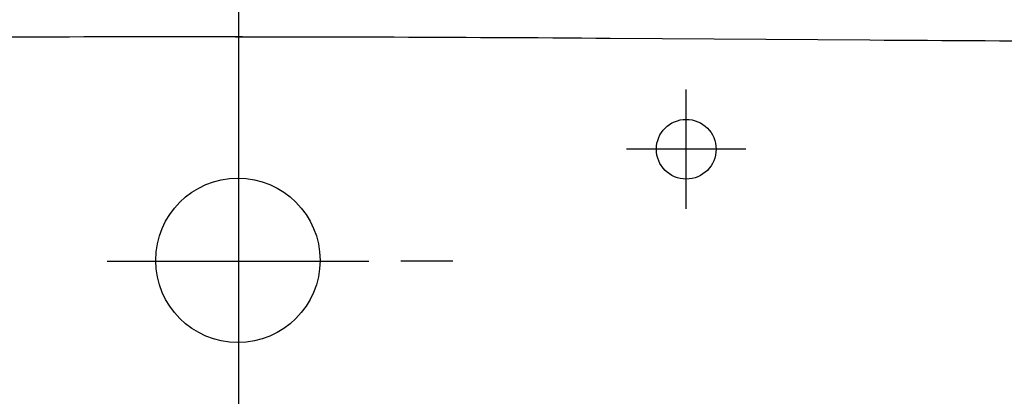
# Model space of a CAD drawing. Header units: millimetres. Extents: x 15214 to 140083, y -437840 to -79279.
# Tile 92 of 256: x 36340 to 36353, y -194994 to -194989. Entities that reach past the tile are written whole.
import ezdxf

# ---------------------------------------------------------------- set-up
doc = ezdxf.new("R2010")
doc.units = ezdxf.units.MM
doc.linetypes.add('CENTER', pattern=[0.6, 0.375, -0.075, 0.075, -0.075])
doc.layers.get('0').update_dxf_attribs({"lineweight": 0})
doc.layers.add('0-wypos-sanitarne', color=1, linetype='Continuous')

# ---------------------------------------------------------------- blocks, each defined once
blk = doc.blocks.new('A$C503c92cd')
at = {"linetype": 'Continuous'}
for points in [[(0.00001, -0.00462), (-0.00192, -0.00462), (-0.00385, -0.00462), (-0.00578, -0.00462), (-0.00771, -0.00462), (-0.00964, -0.00463), (-0.01157, -0.00463), (-0.0135, -0.00463), (-0.01543, -0.00464), (-0.01736, -0.00464), (-0.01928, -0.00465), (-0.02121, -0.00466), (-0.02314, -0.00467), (-0.02507, -0.00467), (-0.027, -0.00468), (-0.02893, -0.00469), (-0.03086, -0.0047)], [(-0.00091, -0.00462), (0.00102, -0.00462), (0.00295, -0.00462), (0.00488, -0.00462), (0.00681, -0.00462), (0.00874, -0.00463), (0.01067, -0.00463), (0.01259, -0.00463), (0.01452, -0.00464), (0.01645, -0.00464), (0.01838, -0.00465), (0.02031, -0.00466), (0.02224, -0.00467), (0.02417, -0.00467), (0.0261, -0.00468), (0.02803, -0.00469), (0.02996, -0.0047), (0.03188, -0.00471), (0.03381, -0.00472), (0.03574, -0.00473), (0.03767, -0.00474), (0.0396, -0.00475), (0.04153, -0.00477), (0.04346, -0.00478), (0.04539, -0.00479), (0.04732, -0.0048), (0.04924, -0.00481), (0.08397, -0.00506), (0.0859, -0.00507), (0.08782, -0.00508), (0.08975, -0.00509), (0.09168, -0.00511), (0.09361, -0.00512), (0.09554, -0.00513), (0.09747, -0.00514), (0.0994, -0.00515), (0.10133, -0.00516), (0.10326, -0.00517)]]:
    blk.add_lwpolyline(points, dxfattribs=at)
at = {"layer": 'DEFPOINTS', "linetype": 'CENTER', "ltscale": 2}
blk.add_lwpolyline([(-0.00049, -0.17026), (-0.00049, 0.00707)], dxfattribs=at)
at = {"layer": 'DEFPOINTS', "linetype": 'Continuous'}
for points in [[(0.0594, -0.02769), (0.0594, -0.01169)], [(0.0674, -0.0197), (0.0514, -0.01969)], [(0.02118, -0.03462), (0.02818, -0.03462)]]:
    blk.add_lwpolyline(points, dxfattribs=at)
at = {"layer": 'DEFPOINTS', "linetype": 'CENTER', "ltscale": 0.5}
blk.add_lwpolyline([(-0.0181, -0.03469), (0.0169, -0.03469)], dxfattribs=at)
at = {"layer": 'DEFPOINTS'}
blk.add_circle((0.0594, -0.01969), 0.004, dxfattribs=at)
at = {"layer": 'DEFPOINTS', "linetype": 'Continuous'}
blk.add_circle((-0.00061, -0.03457), 0.011, dxfattribs=at)

msp = doc.modelspace()

# ---------------------------------------------------------------- block references
at = {"layer": '0-wypos-sanitarne', "xscale": 100, "yscale": 100, "zscale": 100}
msp.add_blockref('A$C503c92cd', (36342.75274, -194988.67813), dxfattribs=at)

doc.saveas('drawing.dxf')
